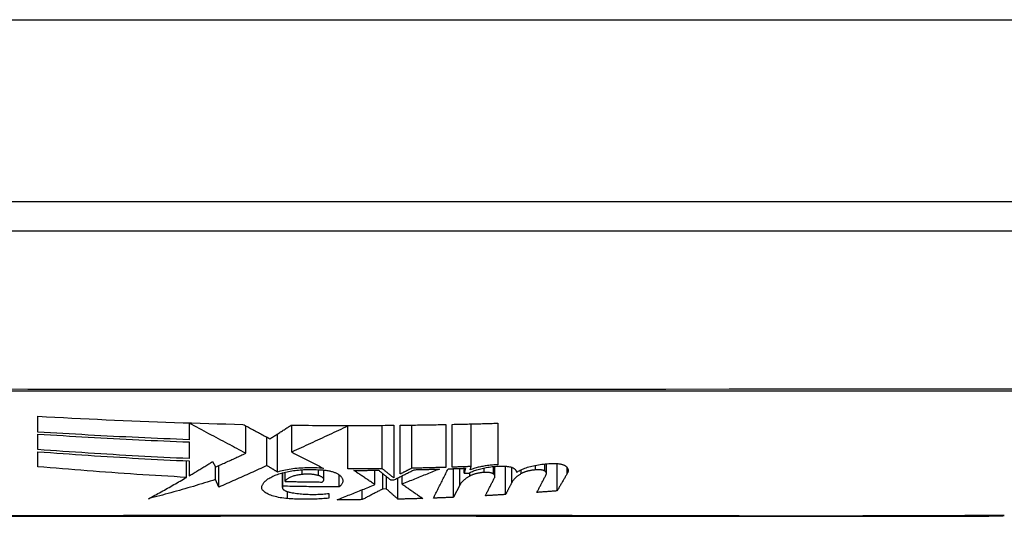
# Model space of a CAD drawing. Header units: inches. Extents: x 28 to 747, y 82 to 346.
# Tile 45 of 246: x 170.743 to 171.278, y 81.828 to 82.098. Entities that reach past the tile are written whole.
import ezdxf

# ---------------------------------------------------------------- set-up
doc = ezdxf.new("R2010")
doc.units = ezdxf.units.IN
doc.header["$MEASUREMENT"] = 0
doc.layers.add('Visible Edges(ANSI)', color=7, linetype='Continuous', lineweight=25)
doc.layers.add('Visible Tangent Edges(ANSI)', color=7, linetype='Continuous', lineweight=25)

msp = doc.modelspace()

# ---------------------------------------------------------------- linework, layer by layer
at = {"layer": 'Visible Edges(ANSI)'}
for p, q in [((172.24655, 81.99854), (100.64155, 81.99854)), ((170.49287, 81.98279), (171.35024, 81.98279)), ((170.75305, 81.87348), (170.75305, 81.88207)), ((170.8353, 81.87826), (170.8353, 81.87843)), ((170.8353, 81.87826), (170.8353, 81.8693)), ((170.86605, 81.86197), (170.86605, 81.87686)), ((170.89105, 81.86261), (170.89105, 81.87722)), ((170.92155, 81.87668), (170.92155, 81.87704)), ((170.92155, 81.85346), (170.92155, 81.87668)), ((170.9403, 81.85356), (170.9403, 81.87711)), ((170.94655, 81.87716), (170.94655, 81.84851)), ((170.95005, 81.85069), (170.95005, 81.8772)), ((170.95632, 81.85381), (170.95632, 81.87727)), ((170.9748, 81.87758), (170.9748, 81.85427)), ((170.9783, 81.85438), (170.9783, 81.87765)), ((170.98855, 81.85473), (170.98855, 81.87789)), ((171.00305, 81.87829), (171.00305, 81.8557)), ((170.75305, 81.86396), (170.75305, 81.87237)), ((170.87755, 81.85523), (170.87755, 81.87071)), ((170.88334, 81.85175), (170.88334, 81.87243)), ((170.8353, 81.86811), (170.8353, 81.85904)), ((170.75305, 81.8546), (170.75305, 81.86279)), ((170.83387, 81.84886), (170.83387, 81.85784)), ((170.8353, 81.85777), (170.8353, 81.8497)), ((170.84805, 81.85741), (170.84968, 81.85449)), ((170.84971, 81.84765), (170.84971, 81.8545)), ((170.85137, 81.84357), (170.85137, 81.85525)), ((170.90852, 81.84763), (170.90852, 81.85281)), ((170.9363, 81.84492), (170.9363, 81.8527)), ((170.97905, 81.83801), (170.97905, 81.85358)), ((170.98555, 81.85381), (170.98485, 81.85104)), ((170.98485, 81.85104), (170.98485, 81.85378)), ((170.9881, 81.85296), (170.98855, 81.85473)), ((171.00153, 81.8494), (171.00153, 81.85481)), ((171.0073, 81.83952), (171.0073, 81.85493)), ((171.01061, 81.84593), (171.01061, 81.8543)), ((171.0158, 81.85089), (171.0158, 81.85301)), ((171.02952, 81.85095), (171.02952, 81.85624)), ((171.0353, 81.84149), (171.0353, 81.85636)), ((170.85137, 81.84357), (170.84971, 81.84765)), ((170.88597, 81.84327), (170.88597, 81.85131)), ((170.8863, 81.84405), (170.8863, 81.8514)), ((170.88755, 81.84662), (170.88755, 81.85171)), ((170.9168, 81.84363), (170.9168, 81.85028)), ((170.94055, 81.84252), (170.94055, 81.85089)), ((170.94255, 81.84255), (170.94255, 81.84926)), ((170.9448, 81.84745), (170.94655, 81.84747)), ((170.9488, 81.837), (170.9488, 81.84859)), ((170.95105, 81.84519), (170.95105, 81.84971)), ((170.9293, 81.83673), (170.9293, 81.84209)), ((170.94255, 81.84255), (170.94055, 81.84252)), ((170.98236, 81.84454), (170.97905, 81.83801)), ((170.9113, 81.84016), (170.9113, 81.83754))]:
    msp.add_line(p, q, dxfattribs=at)
at = {"layer": 'Visible Edges(ANSI)', "flags": 128}
for points in [[(170.75305, 81.88207), (170.75769, 81.88182), (170.76233, 81.88157), (170.76696, 81.88132), (170.7716, 81.88108), (170.77624, 81.88085), (170.78088, 81.88062), (170.78552, 81.8804), (170.79016, 81.88019), (170.7948, 81.87998), (170.79944, 81.87978), (170.80409, 81.87958), (170.80873, 81.87939), (170.81338, 81.87921), (170.81803, 81.87903), (170.82268, 81.87886), (170.82733, 81.8787), (170.83199, 81.87854), (170.83664, 81.87839), (170.8413, 81.87825), (170.84595, 81.87812), (170.8506, 81.87799), (170.85525, 81.87787), (170.8599, 81.87776), (170.86455, 81.87766)], [(170.86605, 81.86197), (170.86486, 81.8626), (170.86366, 81.86324), (170.86245, 81.86387), (170.86124, 81.86452), (170.86002, 81.86516), (170.85879, 81.86581), (170.85756, 81.86647), (170.85632, 81.86713), (170.85507, 81.86779), (170.85381, 81.86846), (170.85254, 81.86913), (170.85127, 81.8698), (170.84999, 81.87048), (170.8487, 81.87117), (170.8474, 81.87185), (170.84609, 81.87255), (170.84477, 81.87324), (170.84345, 81.87395), (170.84211, 81.87465), (170.84077, 81.87536), (170.83942, 81.87608), (170.83806, 81.8768), (170.83668, 81.87753), (170.8353, 81.87826)], [(170.86455, 81.87766), (170.86513, 81.87735), (170.86572, 81.87704), (170.8663, 81.87672), (170.8669, 81.8764), (170.86749, 81.87609), (170.86809, 81.87576), (170.8687, 81.87544), (170.8693, 81.87512), (170.86991, 81.87479), (170.87053, 81.87446), (170.87114, 81.87414), (170.87176, 81.87381), (170.87238, 81.87347), (170.873, 81.87314), (170.87362, 81.87281), (170.87424, 81.87248), (170.87486, 81.87214), (170.87549, 81.87181), (170.87611, 81.87148), (170.87674, 81.87114), (170.87736, 81.87081), (170.87799, 81.87048), (170.87861, 81.87015), (170.87923, 81.86981)], [(170.87923, 81.86981), (170.87971, 81.87012), (170.8802, 81.87043), (170.88068, 81.87073), (170.88116, 81.87104), (170.88164, 81.87135), (170.88213, 81.87166), (170.88261, 81.87197), (170.88309, 81.87227), (170.88358, 81.87258), (170.88406, 81.87289), (170.88454, 81.8732), (170.88502, 81.87351), (170.88551, 81.87382), (170.88599, 81.87413), (170.88647, 81.87444), (170.88695, 81.87475), (170.88744, 81.87506), (170.88792, 81.87537), (170.8884, 81.87568), (170.88888, 81.87599), (170.88936, 81.8763), (170.88984, 81.8766), (170.89032, 81.87691), (170.8908, 81.87722)], [(170.8908, 81.87722), (170.89313, 81.8772), (170.89545, 81.87717), (170.89777, 81.87715), (170.9001, 81.87713), (170.90242, 81.87711), (170.90474, 81.8771), (170.90706, 81.87708), (170.90938, 81.87707), (170.91171, 81.87706), (170.91403, 81.87705), (170.91635, 81.87705), (170.91868, 81.87705), (170.921, 81.87704), (170.92332, 81.87704), (170.92565, 81.87705), (170.92797, 81.87705), (170.93029, 81.87706), (170.93262, 81.87707), (170.93494, 81.87708), (170.93726, 81.87709), (170.93959, 81.87711), (170.94191, 81.87712), (170.94423, 81.87714), (170.94655, 81.87716)], [(170.92155, 81.87668), (170.92031, 81.87609), (170.91905, 81.87551), (170.9178, 81.87492), (170.91654, 81.87433), (170.91528, 81.87375), (170.91401, 81.87316), (170.91275, 81.87257), (170.91148, 81.87198), (170.9102, 81.87139), (170.90893, 81.8708), (170.90765, 81.87021), (170.90638, 81.86962), (170.9051, 81.86903), (170.90382, 81.86844), (170.90254, 81.86785), (170.90126, 81.86726), (170.89998, 81.86668), (170.8987, 81.86609), (170.89743, 81.86551), (170.89615, 81.86493), (170.89487, 81.86435), (170.8936, 81.86377), (170.89232, 81.86319), (170.89105, 81.86261)], [(170.95005, 81.8772), (170.95109, 81.87721), (170.95212, 81.87722), (170.95315, 81.87723), (170.95418, 81.87725), (170.95521, 81.87726), (170.95624, 81.87727), (170.95728, 81.87729), (170.95831, 81.8773), (170.95934, 81.87732), (170.96037, 81.87733), (170.9614, 81.87735), (170.96243, 81.87736), (170.96347, 81.87738), (170.9645, 81.87739), (170.96553, 81.87741), (170.96656, 81.87743), (170.96759, 81.87745), (170.96862, 81.87746), (170.96965, 81.87748), (170.97068, 81.8775), (170.97171, 81.87752), (170.97274, 81.87754), (170.97377, 81.87756), (170.9748, 81.87758)], [(170.9783, 81.87765), (170.97933, 81.87767), (170.98037, 81.8777), (170.9814, 81.87772), (170.98243, 81.87774), (170.98346, 81.87777), (170.98449, 81.87779), (170.98552, 81.87782), (170.98656, 81.87784), (170.98759, 81.87787), (170.98862, 81.87789), (170.98965, 81.87792), (170.99068, 81.87794), (170.99171, 81.87797), (170.99274, 81.878), (170.99378, 81.87802), (170.99481, 81.87805), (170.99584, 81.87808), (170.99687, 81.87811), (170.9979, 81.87814), (170.99893, 81.87817), (170.99996, 81.8782), (171.00099, 81.87823), (171.00202, 81.87826), (171.00305, 81.87829)], [(170.8353, 81.8693), (170.83186, 81.86943), (170.82843, 81.86956), (170.82499, 81.8697), (170.82156, 81.86984), (170.81812, 81.86999), (170.81469, 81.87014), (170.81126, 81.87029), (170.80783, 81.87045), (170.8044, 81.87061), (170.80097, 81.87078), (170.79754, 81.87095), (170.79411, 81.87112), (170.79069, 81.8713), (170.78726, 81.87148), (170.78384, 81.87167), (170.78041, 81.87186), (170.77699, 81.87205), (170.77357, 81.87224), (170.77015, 81.87244), (170.76673, 81.87264), (170.76331, 81.87285), (170.75989, 81.87306), (170.75647, 81.87327), (170.75305, 81.87348)], [(170.75305, 81.87237), (170.75648, 81.87215), (170.75991, 81.87194), (170.76334, 81.87172), (170.76677, 81.87151), (170.7702, 81.87131), (170.77363, 81.8711), (170.77706, 81.8709), (170.78049, 81.87071), (170.78391, 81.87052), (170.78734, 81.87033), (170.79077, 81.87014), (170.79419, 81.86996), (170.79761, 81.86979), (170.80104, 81.86961), (170.80446, 81.86944), (170.80789, 81.86928), (170.81131, 81.86912), (170.81474, 81.86896), (170.81816, 81.86881), (170.82159, 81.86866), (170.82502, 81.86852), (170.82844, 81.86838), (170.83187, 81.86824), (170.8353, 81.86811)], [(170.8353, 81.85904), (170.83186, 81.85919), (170.82842, 81.85935), (170.82498, 81.85951), (170.82155, 81.85968), (170.81811, 81.85985), (170.81467, 81.86003), (170.81124, 81.86022), (170.8078, 81.8604), (170.80437, 81.8606), (170.80094, 81.86079), (170.79751, 81.86099), (170.79408, 81.8612), (170.79065, 81.86141), (170.78722, 81.86162), (170.7838, 81.86184), (170.78037, 81.86206), (170.77695, 81.86228), (170.77353, 81.86251), (170.77011, 81.86274), (170.7667, 81.86298), (170.76328, 81.86322), (170.75987, 81.86346), (170.75646, 81.86371), (170.75305, 81.86396)], [(170.75305, 81.86279), (170.75648, 81.86254), (170.75991, 81.86228), (170.76333, 81.86204), (170.76676, 81.86179), (170.77018, 81.86155), (170.77361, 81.86131), (170.77703, 81.86108), (170.78046, 81.86085), (170.78388, 81.86063), (170.78731, 81.8604), (170.79073, 81.86019), (170.79416, 81.85997), (170.79758, 81.85976), (170.80101, 81.85956), (170.80443, 81.85936), (170.80786, 81.85916), (170.81129, 81.85897), (170.81472, 81.85879), (170.81814, 81.8586), (170.82157, 81.85843), (170.825, 81.85826), (170.82844, 81.85809), (170.83187, 81.85793), (170.8353, 81.85777)], [(170.84968, 81.85449), (170.85037, 81.8548), (170.85105, 81.8551), (170.85173, 81.85541), (170.85241, 81.85572), (170.8531, 81.85602), (170.85378, 81.85633), (170.85446, 81.85664), (170.85515, 81.85695), (170.85583, 81.85726), (170.85651, 81.85757), (170.8572, 81.85788), (170.85788, 81.8582), (170.85856, 81.85851), (170.85925, 81.85882), (170.85993, 81.85913), (170.86061, 81.85945), (170.86129, 81.85976), (170.86197, 81.86008), (170.86265, 81.86039), (170.86333, 81.8607), (170.86401, 81.86102), (170.86469, 81.86134), (170.86537, 81.86165), (170.86605, 81.86197)], [(170.89105, 81.86261), (170.89176, 81.86225), (170.89247, 81.86188), (170.89318, 81.86151), (170.89389, 81.86115), (170.89461, 81.86078), (170.89532, 81.86041), (170.89604, 81.86004), (170.89676, 81.85967), (170.89747, 81.8593), (170.89819, 81.85893), (170.89891, 81.85855), (170.89964, 81.85818), (170.90036, 81.85781), (170.90108, 81.85744), (170.9018, 81.85707), (170.90253, 81.8567), (170.90325, 81.85632), (170.90397, 81.85595), (170.90469, 81.85558), (170.90542, 81.85521), (170.90614, 81.85484), (170.90686, 81.85447), (170.90758, 81.8541), (170.9083, 81.85373)], [(170.83387, 81.84886), (170.83049, 81.84904), (170.8271, 81.84923), (170.82372, 81.84942), (170.82034, 81.84962), (170.81696, 81.84983), (170.81357, 81.85004), (170.81019, 81.85026), (170.80681, 81.85048), (170.80343, 81.85071), (170.80005, 81.85094), (170.79668, 81.85117), (170.7933, 81.85141), (170.78993, 81.85166), (170.78656, 81.85191), (170.78319, 81.85216), (170.77983, 81.85242), (170.77647, 81.85268), (170.77311, 81.85294), (170.76976, 81.85321), (170.76641, 81.85348), (170.76306, 81.85376), (170.75972, 81.85403), (170.75638, 81.85431), (170.75305, 81.8546)], [(170.8353, 81.8497), (170.83584, 81.85002), (170.83637, 81.85033), (170.8369, 81.85065), (170.83743, 81.85097), (170.83796, 81.85128), (170.8385, 81.8516), (170.83903, 81.85192), (170.83956, 81.85224), (170.84009, 81.85256), (170.84062, 81.85288), (170.84116, 81.8532), (170.84169, 81.85352), (170.84222, 81.85384), (170.84275, 81.85417), (170.84328, 81.85449), (170.84381, 81.85481), (170.84434, 81.85514), (170.84488, 81.85546), (170.84541, 81.85578), (170.84594, 81.85611), (170.84647, 81.85643), (170.847, 81.85676), (170.84752, 81.85708), (170.84805, 81.85741)], [(170.87755, 81.85523), (170.87648, 81.85473), (170.8754, 81.85424), (170.87431, 81.85374), (170.87323, 81.85324), (170.87214, 81.85275), (170.87106, 81.85225), (170.86997, 81.85176), (170.86888, 81.85127), (170.86779, 81.85078), (170.8667, 81.85028), (170.8656, 81.8498), (170.86451, 81.84931), (170.86342, 81.84882), (170.86232, 81.84833), (170.86123, 81.84785), (170.86013, 81.84737), (170.85904, 81.84688), (170.85794, 81.84641), (170.85685, 81.84593), (170.85575, 81.84545), (170.85465, 81.84498), (170.85356, 81.84451), (170.85247, 81.84404), (170.85137, 81.84357)], [(170.88334, 81.85175), (170.88309, 81.8519), (170.88285, 81.85205), (170.88261, 81.85219), (170.88236, 81.85234), (170.88212, 81.85248), (170.88188, 81.85263), (170.88163, 81.85278), (170.88139, 81.85292), (170.88115, 81.85307), (170.88091, 81.85321), (170.88067, 81.85336), (170.88042, 81.8535), (170.88018, 81.85365), (170.87994, 81.85379), (170.8797, 81.85394), (170.87946, 81.85408), (170.87922, 81.85423), (170.87898, 81.85437), (170.87874, 81.85451), (170.8785, 81.85466), (170.87826, 81.8548), (170.87803, 81.85494), (170.87779, 81.85509), (170.87755, 81.85523)], [(170.9083, 81.85373), (170.9072, 81.85382), (170.90609, 81.85389), (170.90497, 81.85395), (170.90384, 81.854), (170.90272, 81.85402), (170.90158, 81.85404), (170.90045, 81.85403), (170.89933, 81.85402), (170.89821, 81.85398), (170.89709, 81.85393), (170.89599, 81.85387), (170.89489, 81.85379), (170.89381, 81.85369), (170.89275, 81.85358), (170.8917, 81.85346), (170.89067, 81.85332), (170.88967, 81.85317), (170.88868, 81.85301), (170.88773, 81.85283), (170.88679, 81.85264), (170.88589, 81.85243), (170.88501, 81.85222), (170.88416, 81.85199), (170.88334, 81.85175)], [(170.8848, 81.85096), (170.8855, 81.85117), (170.88623, 81.85138), (170.88698, 81.85157), (170.88775, 81.85175), (170.88855, 81.85192), (170.88937, 81.85209), (170.89021, 81.85224), (170.89107, 81.85238), (170.89195, 81.85251), (170.89285, 81.85263), (170.89376, 81.85273), (170.89468, 81.85282), (170.89561, 81.85291), (170.89656, 81.85297), (170.89752, 81.85303), (170.89849, 81.85308), (170.89946, 81.85311), (170.90044, 81.85312), (170.90142, 81.85313), (170.9024, 81.85312), (170.90338, 81.8531), (170.90436, 81.85307), (170.90533, 81.85302), (170.9063, 81.85296)], [(170.9063, 81.85296), (170.90688, 81.85293), (170.90745, 81.8529), (170.90801, 81.85285), (170.90857, 81.8528), (170.90912, 81.85274), (170.90966, 81.85267), (170.91019, 81.85259), (170.91071, 81.85251), (170.91121, 81.85241), (170.91171, 81.85231), (170.91219, 81.8522), (170.91265, 81.85209), (170.9131, 81.85197), (170.91353, 81.85184), (170.91395, 81.85171), (170.91434, 81.85157), (170.91472, 81.85142), (170.91508, 81.85127), (170.91542, 81.85112), (170.91574, 81.85096), (170.91604, 81.85079), (170.91631, 81.85062), (170.91657, 81.85045), (170.9168, 81.85028)], [(170.9403, 81.85356), (170.93952, 81.85356), (170.93874, 81.85355), (170.93796, 81.85354), (170.93718, 81.85353), (170.9364, 81.85353), (170.93561, 81.85352), (170.93483, 81.85351), (170.93405, 81.85351), (170.93327, 81.8535), (170.93249, 81.8535), (170.93171, 81.85349), (170.93093, 81.85349), (170.93015, 81.85348), (170.92937, 81.85348), (170.92858, 81.85348), (170.9278, 81.85347), (170.92702, 81.85347), (170.92624, 81.85347), (170.92546, 81.85347), (170.92468, 81.85347), (170.9239, 81.85346), (170.92312, 81.85346), (170.92233, 81.85346), (170.92155, 81.85346)], [(170.9248, 81.85263), (170.92537, 81.85264), (170.92593, 81.85264), (170.92649, 81.85264), (170.92705, 81.85264), (170.92762, 81.85264), (170.92818, 81.85264), (170.92874, 81.85265), (170.9293, 81.85265), (170.92987, 81.85265), (170.93043, 81.85265), (170.93099, 81.85266), (170.93155, 81.85266), (170.93212, 81.85266), (170.93268, 81.85267), (170.93324, 81.85267), (170.9338, 81.85268), (170.93437, 81.85268), (170.93493, 81.85268), (170.93549, 81.85269), (170.93605, 81.85269), (170.93662, 81.8527), (170.93718, 81.8527), (170.93774, 81.85271), (170.9383, 81.85271)], [(170.9383, 81.85271), (170.93857, 81.85249), (170.93884, 81.85227), (170.93911, 81.85205), (170.93938, 81.85183), (170.93965, 81.85162), (170.93992, 81.8514), (170.9402, 81.85118), (170.94047, 81.85096), (170.94074, 81.85074), (170.94101, 81.85052), (170.94128, 81.8503), (170.94155, 81.85008), (170.94182, 81.84986), (170.94209, 81.84964), (170.94236, 81.84942), (170.94263, 81.8492), (170.94291, 81.84898), (170.94318, 81.84876), (170.94345, 81.84854), (170.94372, 81.84832), (170.94399, 81.8481), (170.94426, 81.84788), (170.94453, 81.84767), (170.9448, 81.84745)], [(170.94655, 81.84851), (170.94629, 81.84872), (170.94603, 81.84893), (170.94577, 81.84914), (170.94551, 81.84935), (170.94525, 81.84956), (170.94499, 81.84977), (170.94473, 81.84998), (170.94447, 81.85019), (170.94421, 81.8504), (170.94395, 81.85061), (170.94369, 81.85082), (170.94343, 81.85103), (170.94316, 81.85124), (170.9429, 81.85145), (170.94264, 81.85167), (170.94238, 81.85188), (170.94212, 81.85209), (170.94186, 81.8523), (170.9416, 81.85251), (170.94134, 81.85272), (170.94108, 81.85293), (170.94082, 81.85314), (170.94056, 81.85335), (170.9403, 81.85356)], [(170.94655, 81.84747), (170.94702, 81.8477), (170.94748, 81.84794), (170.94795, 81.84817), (170.94841, 81.8484), (170.94888, 81.84863), (170.94934, 81.84886), (170.94981, 81.84909), (170.95028, 81.84932), (170.95074, 81.84955), (170.95121, 81.84979), (170.95167, 81.85002), (170.95214, 81.85025), (170.9526, 81.85048), (170.95306, 81.85071), (170.95353, 81.85094), (170.95399, 81.85117), (170.95445, 81.8514), (170.95492, 81.85163), (170.95538, 81.85186), (170.95584, 81.85209), (170.9563, 81.85232), (170.95676, 81.85255), (170.95722, 81.85278), (170.95768, 81.85301)], [(170.95632, 81.85381), (170.95606, 81.85368), (170.9558, 81.85355), (170.95554, 81.85342), (170.95528, 81.85329), (170.95502, 81.85316), (170.95476, 81.85303), (170.9545, 81.8529), (170.95424, 81.85277), (170.95397, 81.85264), (170.95371, 81.85251), (170.95345, 81.85238), (170.95319, 81.85225), (170.95293, 81.85212), (170.95267, 81.85199), (170.95241, 81.85186), (170.95215, 81.85173), (170.95188, 81.8516), (170.95162, 81.85147), (170.95136, 81.85134), (170.9511, 81.85121), (170.95084, 81.85108), (170.95058, 81.85095), (170.95031, 81.85082), (170.95005, 81.85069)], [(170.9713, 81.85335), (170.97048, 81.85301), (170.96965, 81.85268), (170.96882, 81.85234), (170.96799, 81.85201), (170.96715, 81.85167), (170.96632, 81.85133), (170.96548, 81.85099), (170.96464, 81.85065), (170.96379, 81.85031), (170.96295, 81.84997), (170.9621, 81.84963), (170.96125, 81.84929), (170.9604, 81.84894), (170.95956, 81.8486), (170.9587, 81.84826), (170.95785, 81.84792), (170.957, 81.84758), (170.95615, 81.84723), (170.9553, 81.84689), (170.95445, 81.84655), (170.9536, 81.84621), (170.95275, 81.84587), (170.9519, 81.84553), (170.95105, 81.84519)], [(170.9748, 81.85427), (170.97403, 81.85425), (170.97326, 81.85422), (170.97249, 81.8542), (170.97173, 81.85418), (170.97096, 81.85416), (170.97019, 81.85414), (170.96942, 81.85412), (170.96865, 81.8541), (170.96788, 81.85408), (170.96711, 81.85406), (170.96634, 81.85404), (170.96557, 81.85402), (170.9648, 81.854), (170.96403, 81.85398), (170.96326, 81.85396), (170.96248, 81.85394), (170.96171, 81.85392), (170.96094, 81.85391), (170.96017, 81.85389), (170.9594, 81.85387), (170.95863, 81.85386), (170.95786, 81.85384), (170.95709, 81.85382), (170.95632, 81.85381)], [(170.95768, 81.85301), (170.95825, 81.85302), (170.95881, 81.85304), (170.95938, 81.85305), (170.95995, 81.85306), (170.96052, 81.85307), (170.96109, 81.85309), (170.96166, 81.8531), (170.96222, 81.85311), (170.96279, 81.85313), (170.96336, 81.85314), (170.96393, 81.85315), (170.96449, 81.85317), (170.96506, 81.85318), (170.96563, 81.8532), (170.9662, 81.85321), (170.96676, 81.85322), (170.96733, 81.85324), (170.9679, 81.85325), (170.96847, 81.85327), (170.96903, 81.85328), (170.9696, 81.8533), (170.97017, 81.85332), (170.97074, 81.85333), (170.9713, 81.85335)], [(170.96805, 81.83756), (170.96839, 81.83823), (170.96872, 81.83889), (170.96905, 81.83955), (170.96939, 81.84021), (170.96972, 81.84088), (170.97006, 81.84154), (170.97039, 81.84221), (170.97073, 81.84287), (170.97106, 81.84354), (170.9714, 81.8442), (170.97173, 81.84487), (170.97207, 81.84553), (170.9724, 81.8462), (170.97274, 81.84686), (170.97307, 81.84753), (170.97341, 81.84819), (170.97374, 81.84885), (170.97407, 81.84952), (170.97441, 81.85018), (170.97474, 81.85084), (170.97508, 81.85151), (170.97541, 81.85217), (170.97574, 81.85283), (170.97608, 81.85349)], [(170.97608, 81.85349), (170.97647, 81.8535), (170.97687, 81.85351), (170.97726, 81.85353), (170.97766, 81.85354), (170.97805, 81.85355), (170.97845, 81.85357), (170.97884, 81.85358), (170.97924, 81.85359), (170.97963, 81.8536), (170.98003, 81.85362), (170.98042, 81.85363), (170.98082, 81.85364), (170.98121, 81.85366), (170.98161, 81.85367), (170.982, 81.85368), (170.9824, 81.8537), (170.98279, 81.85371), (170.98318, 81.85372), (170.98358, 81.85374), (170.98397, 81.85375), (170.98437, 81.85377), (170.98476, 81.85378), (170.98516, 81.85379), (170.98555, 81.85381)], [(170.98855, 81.85473), (170.98813, 81.85472), (170.9877, 81.8547), (170.98727, 81.85468), (170.98685, 81.85467), (170.98642, 81.85465), (170.98599, 81.85464), (170.98556, 81.85462), (170.98514, 81.85461), (170.98471, 81.85459), (170.98428, 81.85458), (170.98386, 81.85456), (170.98343, 81.85455), (170.983, 81.85453), (170.98257, 81.85452), (170.98215, 81.8545), (170.98172, 81.85449), (170.98129, 81.85448), (170.98087, 81.85446), (170.98044, 81.85445), (170.98001, 81.85443), (170.97958, 81.85442), (170.97916, 81.85441), (170.97873, 81.85439), (170.9783, 81.85438)], [(170.98727, 81.85114), (170.98773, 81.85139), (170.98822, 81.85164), (170.98873, 81.85188), (170.98927, 81.85211), (170.98984, 81.85234), (170.99043, 81.85256), (170.99105, 81.85278), (170.99169, 81.85298), (170.99236, 81.85318), (170.99305, 81.85337), (170.99376, 81.85356), (170.99449, 81.85373), (170.99524, 81.85389), (170.99601, 81.85405), (170.99679, 81.85419), (170.99759, 81.85432), (170.9984, 81.85445), (170.99922, 81.85456), (171.00005, 81.85466), (171.00089, 81.85475), (171.00174, 81.85483), (171.00259, 81.85489), (171.00344, 81.85495), (171.0043, 81.85499)], [(171.00305, 81.8557), (171.00235, 81.85567), (171.00164, 81.85563), (171.00094, 81.85559), (171.00024, 81.85553), (170.99954, 81.85547), (170.99885, 81.8554), (170.99816, 81.85532), (170.99748, 81.85524), (170.99681, 81.85514), (170.99615, 81.85504), (170.9955, 81.85494), (170.99485, 81.85482), (170.99421, 81.8547), (170.99359, 81.85457), (170.99298, 81.85444), (170.99237, 81.8543), (170.99179, 81.85415), (170.99122, 81.854), (170.99066, 81.85384), (170.99012, 81.85367), (170.98959, 81.8535), (170.98908, 81.85333), (170.98858, 81.85315), (170.9881, 81.85296)], [(171.0043, 81.85499), (171.00476, 81.855), (171.00521, 81.85501), (171.00566, 81.85501), (171.0061, 81.855), (171.00654, 81.85498), (171.00697, 81.85496), (171.00739, 81.85492), (171.00781, 81.85488), (171.00821, 81.85483), (171.0086, 81.85478), (171.00897, 81.85471), (171.00934, 81.85464), (171.00968, 81.85457), (171.01002, 81.85448), (171.01033, 81.85439), (171.01063, 81.8543), (171.01091, 81.8542), (171.01117, 81.85409), (171.01141, 81.85398), (171.01163, 81.85386), (171.01183, 81.85374), (171.01201, 81.85362), (171.01217, 81.85349), (171.0123, 81.85336)], [(171.0123, 81.85336), (171.01237, 81.85329), (171.01244, 81.85322), (171.0125, 81.85315), (171.01256, 81.85307), (171.01262, 81.853), (171.01267, 81.85293), (171.01273, 81.85285), (171.01278, 81.85278), (171.01283, 81.85271), (171.01288, 81.85263), (171.01292, 81.85256), (171.01296, 81.85248), (171.01301, 81.85241), (171.01304, 81.85234), (171.01308, 81.85226), (171.01311, 81.85218), (171.01315, 81.85211), (171.01317, 81.85203), (171.0132, 81.85196), (171.01323, 81.85188), (171.01325, 81.85181), (171.01327, 81.85173), (171.01329, 81.85165), (171.0133, 81.85158)], [(171.0133, 81.85158), (171.01373, 81.85188), (171.0142, 81.85217), (171.01471, 81.85246), (171.01525, 81.85275), (171.01583, 81.85302), (171.01644, 81.8533), (171.01708, 81.85356), (171.01776, 81.85382), (171.01847, 81.85406), (171.01921, 81.8543), (171.01998, 81.85453), (171.02078, 81.85475), (171.0216, 81.85496), (171.02245, 81.85515), (171.02332, 81.85534), (171.0242, 81.85551), (171.02511, 81.85567), (171.02604, 81.85582), (171.02698, 81.85595), (171.02793, 81.85607), (171.02889, 81.85618), (171.02985, 81.85627), (171.03083, 81.85634), (171.0318, 81.85641)], [(171.02355, 81.85292), (171.02316, 81.85288), (171.02276, 81.85284), (171.02237, 81.85279), (171.02198, 81.85274), (171.0216, 81.85268), (171.02122, 81.85262), (171.02085, 81.85255), (171.02048, 81.85248), (171.02012, 81.8524), (171.01977, 81.85233), (171.01942, 81.85224), (171.01909, 81.85216), (171.01876, 81.85207), (171.01844, 81.85197), (171.01812, 81.85188), (171.01782, 81.85178), (171.01753, 81.85168), (171.01725, 81.85157), (171.01698, 81.85146), (171.01672, 81.85135), (171.01648, 81.85124), (171.01624, 81.85113), (171.01602, 81.85101), (171.0158, 81.85089)], [(171.02867, 81.85224), (171.02856, 81.85231), (171.02844, 81.85238), (171.0283, 81.85244), (171.02816, 81.85251), (171.028, 81.85256), (171.02784, 81.85262), (171.02766, 81.85267), (171.02747, 81.85272), (171.02727, 81.85277), (171.02706, 81.85281), (171.02685, 81.85285), (171.02662, 81.85288), (171.02639, 81.85291), (171.02615, 81.85293), (171.02591, 81.85295), (171.02566, 81.85297), (171.0254, 81.85298), (171.02514, 81.85298), (171.02488, 81.85299), (171.02462, 81.85298), (171.02435, 81.85297), (171.02408, 81.85296), (171.02382, 81.85294), (171.02355, 81.85292)], [(171.0318, 81.85641), (171.03226, 81.85643), (171.03272, 81.85644), (171.03318, 81.85645), (171.03363, 81.85644), (171.03407, 81.85643), (171.03451, 81.85642), (171.03495, 81.85639), (171.03537, 81.85636), (171.03578, 81.85632), (171.03618, 81.85627), (171.03657, 81.85621), (171.03694, 81.85615), (171.0373, 81.85608), (171.03764, 81.856), (171.03797, 81.85592), (171.03827, 81.85583), (171.03857, 81.85574), (171.03884, 81.85564), (171.03909, 81.85554), (171.03933, 81.85543), (171.03954, 81.85531), (171.03973, 81.85519), (171.0399, 81.85507), (171.04005, 81.85495)], [(171.04005, 81.85495), (171.04021, 81.8548), (171.04036, 81.85464), (171.0405, 81.85449), (171.04062, 81.85434), (171.04074, 81.85418), (171.04084, 81.85402), (171.04094, 81.85386), (171.04102, 81.8537), (171.04109, 81.85354), (171.04115, 81.85338), (171.0412, 81.85322), (171.04124, 81.85306), (171.04127, 81.85289), (171.04128, 81.85273), (171.04129, 81.85256), (171.04128, 81.85239), (171.04127, 81.85223), (171.04124, 81.85206), (171.0412, 81.85189), (171.04115, 81.85172), (171.04109, 81.85155), (171.04102, 81.85139), (171.04094, 81.85122), (171.04085, 81.85105)], [(170.81318, 81.83725), (170.81404, 81.83771), (170.81491, 81.83817), (170.81577, 81.83864), (170.81664, 81.8391), (170.8175, 81.83957), (170.81837, 81.84004), (170.81923, 81.84052), (170.8201, 81.84099), (170.82096, 81.84147), (170.82183, 81.84195), (170.82269, 81.84244), (170.82356, 81.84292), (170.82442, 81.84341), (170.82528, 81.84389), (170.82615, 81.84438), (170.82701, 81.84488), (170.82787, 81.84537), (170.82873, 81.84586), (170.82959, 81.84636), (170.83045, 81.84686), (170.8313, 81.84735), (170.83216, 81.84785), (170.83301, 81.84835), (170.83387, 81.84886)], [(170.84971, 81.84765), (170.8482, 81.84718), (170.84669, 81.84672), (170.84518, 81.84625), (170.84366, 81.84579), (170.84215, 81.84533), (170.84063, 81.84488), (170.83911, 81.84442), (170.83759, 81.84397), (170.83607, 81.84353), (170.83455, 81.84308), (170.83303, 81.84264), (170.83151, 81.84221), (170.82999, 81.84177), (170.82846, 81.84134), (170.82694, 81.84092), (170.82541, 81.84049), (170.82388, 81.84007), (170.82236, 81.83966), (170.82083, 81.83925), (170.8193, 81.83884), (170.81777, 81.83844), (170.81624, 81.83804), (170.81471, 81.83764), (170.81318, 81.83725)], [(170.8748, 81.84368), (170.87488, 81.84403), (170.87499, 81.84437), (170.87512, 81.84471), (170.87529, 81.84505), (170.87549, 81.84539), (170.87572, 81.84572), (170.87598, 81.84605), (170.87627, 81.84638), (170.87659, 81.8467), (170.87693, 81.84702), (170.87731, 81.84734), (170.87772, 81.84765), (170.87816, 81.84796), (170.87863, 81.84826), (170.87912, 81.84856), (170.87965, 81.84885), (170.8802, 81.84914), (170.88078, 81.84942), (170.88138, 81.84969), (170.88201, 81.84996), (170.88267, 81.85022), (170.88336, 81.85047), (170.88407, 81.85072), (170.8848, 81.85096)], [(170.8968, 81.85046), (170.89618, 81.85038), (170.89557, 81.8503), (170.89498, 81.85021), (170.8944, 81.85011), (170.89384, 81.85), (170.8933, 81.84988), (170.89277, 81.84975), (170.89227, 81.84961), (170.89178, 81.84947), (170.89132, 81.84932), (170.89089, 81.84916), (170.89047, 81.84899), (170.89008, 81.84882), (170.88972, 81.84864), (170.88938, 81.84846), (170.88907, 81.84827), (170.88878, 81.84808), (170.88852, 81.84788), (170.88829, 81.84768), (170.88809, 81.84747), (170.88791, 81.84726), (170.88776, 81.84705), (170.88764, 81.84684), (170.88755, 81.84662)], [(170.90555, 81.84982), (170.90525, 81.84991), (170.90494, 81.84999), (170.90462, 81.85006), (170.90429, 81.85013), (170.90395, 81.8502), (170.90361, 81.85026), (170.90325, 81.85032), (170.90289, 81.85037), (170.90253, 81.85042), (170.90216, 81.85046), (170.90178, 81.8505), (170.9014, 81.85053), (170.90101, 81.85055), (170.90063, 81.85057), (170.90024, 81.85059), (170.89985, 81.85059), (170.89946, 81.8506), (170.89907, 81.85059), (170.89869, 81.85058), (170.8983, 81.85057), (170.89792, 81.85055), (170.89754, 81.85052), (170.89717, 81.85049), (170.8968, 81.85046)], [(170.90755, 81.84631), (170.90776, 81.84645), (170.90795, 81.8466), (170.90811, 81.84675), (170.90824, 81.8469), (170.90835, 81.84706), (170.90843, 81.84721), (170.90849, 81.84737), (170.90852, 81.84753), (170.90852, 81.84769), (170.9085, 81.84785), (170.90845, 81.84801), (170.90837, 81.84817), (170.90827, 81.84832), (170.90814, 81.84848), (170.90799, 81.84863), (170.90781, 81.84878), (170.90761, 81.84893), (170.90739, 81.84907), (170.90713, 81.84921), (170.90686, 81.84934), (170.90657, 81.84947), (170.90625, 81.8496), (170.90591, 81.84971), (170.90555, 81.84982)], [(170.9168, 81.85028), (170.91712, 81.85001), (170.91741, 81.84974), (170.91768, 81.84947), (170.91791, 81.8492), (170.91812, 81.84892), (170.9183, 81.84864), (170.91846, 81.84836), (170.91858, 81.84808), (170.91868, 81.8478), (170.91875, 81.84751), (170.9188, 81.84723), (170.91881, 81.84694), (170.91879, 81.84666), (170.91875, 81.84638), (170.91868, 81.84609), (170.91858, 81.84581), (170.91846, 81.84553), (170.9183, 81.84525), (170.91812, 81.84497), (170.91791, 81.8447), (170.91768, 81.84443), (170.91741, 81.84416), (170.91712, 81.84389), (170.9168, 81.84363)], [(170.9363, 81.84492), (170.93582, 81.84524), (170.93534, 81.84556), (170.93486, 81.84588), (170.93438, 81.8462), (170.9339, 81.84652), (170.93342, 81.84684), (170.93294, 81.84716), (170.93246, 81.84748), (170.93198, 81.84781), (170.9315, 81.84813), (170.93102, 81.84845), (170.93054, 81.84877), (170.93006, 81.84909), (170.92958, 81.84942), (170.9291, 81.84974), (170.92862, 81.85006), (170.92814, 81.85038), (170.92766, 81.85071), (170.92719, 81.85103), (170.92671, 81.85135), (170.92623, 81.85167), (170.92575, 81.85199), (170.92528, 81.85231), (170.9248, 81.85263)], [(170.9878, 81.84955), (170.98747, 81.84935), (170.98714, 81.84915), (170.98682, 81.84895), (170.98651, 81.84875), (170.98621, 81.84855), (170.98592, 81.84835), (170.98564, 81.84814), (170.98537, 81.84793), (170.98511, 81.84773), (170.98486, 81.84752), (170.98462, 81.84731), (170.98439, 81.8471), (170.98416, 81.84689), (170.98395, 81.84668), (170.98375, 81.84647), (170.98355, 81.84626), (170.98337, 81.84604), (170.9832, 81.84583), (170.98303, 81.84562), (170.98288, 81.8454), (170.98273, 81.84519), (170.9826, 81.84497), (170.98247, 81.84476), (170.98236, 81.84454)], [(170.98485, 81.85104), (170.98495, 81.85105), (170.98505, 81.85105), (170.98516, 81.85106), (170.98526, 81.85106), (170.98536, 81.85106), (170.98546, 81.85107), (170.98556, 81.85107), (170.98566, 81.85108), (170.98576, 81.85108), (170.98586, 81.85108), (170.98596, 81.85109), (170.98606, 81.85109), (170.98616, 81.85109), (170.98626, 81.8511), (170.98636, 81.8511), (170.98646, 81.85111), (170.98656, 81.85111), (170.98667, 81.85111), (170.98677, 81.85112), (170.98687, 81.85112), (170.98697, 81.85113), (170.98707, 81.85113), (170.98717, 81.85113), (170.98727, 81.85114)], [(170.99557, 81.85151), (170.99517, 81.85148), (170.99477, 81.85144), (170.99438, 81.8514), (170.99399, 81.85135), (170.99361, 81.85129), (170.99323, 81.85124), (170.99286, 81.85117), (170.99249, 81.85111), (170.99213, 81.85104), (170.99178, 81.85096), (170.99143, 81.85088), (170.99109, 81.8508), (170.99076, 81.85071), (170.99044, 81.85062), (170.99013, 81.85053), (170.98983, 81.85043), (170.98953, 81.85033), (170.98925, 81.85022), (170.98898, 81.85012), (170.98873, 81.85001), (170.98848, 81.8499), (170.98824, 81.84978), (170.98802, 81.84967), (170.9878, 81.84955)], [(171.00067, 81.85074), (171.00057, 81.85081), (171.00044, 81.85088), (171.00031, 81.85095), (171.00017, 81.85102), (171.00001, 81.85108), (170.99984, 81.85114), (170.99967, 81.85119), (170.99948, 81.85125), (170.99928, 81.8513), (170.99908, 81.85134), (170.99886, 81.85138), (170.99864, 81.85142), (170.99841, 81.85145), (170.99817, 81.85148), (170.99792, 81.85151), (170.99767, 81.85153), (170.99742, 81.85154), (170.99716, 81.85155), (170.9969, 81.85156), (170.99663, 81.85156), (170.99636, 81.85155), (170.9961, 81.85154), (170.99583, 81.85153), (170.99557, 81.85151)], [(170.9963, 81.83887), (170.99651, 81.83928), (170.99673, 81.83969), (170.99694, 81.84011), (170.99715, 81.84052), (170.99736, 81.84093), (170.99757, 81.84135), (170.99778, 81.84176), (170.99799, 81.84217), (170.9982, 81.84259), (170.99842, 81.843), (170.99863, 81.84341), (170.99884, 81.84383), (170.99905, 81.84424), (170.99926, 81.84466), (170.99947, 81.84507), (170.99968, 81.84548), (170.9999, 81.8459), (171.00011, 81.84631), (171.00032, 81.84672), (171.00053, 81.84714), (171.00074, 81.84755), (171.00095, 81.84796), (171.00116, 81.84838), (171.00137, 81.84879)], [(171.00137, 81.84879), (171.00141, 81.84887), (171.00145, 81.84896), (171.00148, 81.84904), (171.0015, 81.84913), (171.00151, 81.84921), (171.00152, 81.8493), (171.00153, 81.84938), (171.00153, 81.84946), (171.00152, 81.84955), (171.0015, 81.84963), (171.00148, 81.84971), (171.00146, 81.8498), (171.00143, 81.84988), (171.00139, 81.84996), (171.00134, 81.85004), (171.00129, 81.85012), (171.00124, 81.8502), (171.00117, 81.85028), (171.00111, 81.85036), (171.00103, 81.85043), (171.00095, 81.85051), (171.00086, 81.85059), (171.00077, 81.85066), (171.00067, 81.85074)], [(171.0158, 81.85089), (171.01548, 81.85069), (171.01516, 81.85049), (171.01486, 81.85029), (171.01456, 81.85009), (171.01427, 81.84989), (171.01399, 81.84969), (171.01372, 81.84948), (171.01346, 81.84928), (171.01321, 81.84907), (171.01297, 81.84887), (171.01274, 81.84866), (171.01252, 81.84845), (171.01231, 81.84825), (171.0121, 81.84804), (171.01191, 81.84783), (171.01173, 81.84762), (171.01155, 81.84741), (171.01139, 81.8472), (171.01123, 81.84699), (171.01109, 81.84678), (171.01095, 81.84657), (171.01083, 81.84635), (171.01071, 81.84614), (171.01061, 81.84593)], [(171.0243, 81.84067), (171.02451, 81.84107), (171.02472, 81.84147), (171.02493, 81.84187), (171.02514, 81.84228), (171.02535, 81.84268), (171.02556, 81.84308), (171.02578, 81.84349), (171.02599, 81.84389), (171.0262, 81.84429), (171.02641, 81.8447), (171.02662, 81.8451), (171.02683, 81.84551), (171.02704, 81.84591), (171.02726, 81.84631), (171.02747, 81.84672), (171.02768, 81.84712), (171.02789, 81.84753), (171.0281, 81.84793), (171.02831, 81.84834), (171.02852, 81.84874), (171.02873, 81.84915), (171.02894, 81.84955), (171.02916, 81.84995), (171.02937, 81.85036)], [(171.02937, 81.85036), (171.02941, 81.85044), (171.02944, 81.85052), (171.02947, 81.85061), (171.02949, 81.85069), (171.02951, 81.85077), (171.02952, 81.85085), (171.02952, 81.85093), (171.02952, 81.85102), (171.02951, 81.8511), (171.0295, 81.85118), (171.02948, 81.85126), (171.02945, 81.85134), (171.02942, 81.85142), (171.02938, 81.8515), (171.02934, 81.85157), (171.02929, 81.85165), (171.02923, 81.85173), (171.02917, 81.8518), (171.0291, 81.85188), (171.02903, 81.85195), (171.02894, 81.85203), (171.02886, 81.8521), (171.02877, 81.85217), (171.02867, 81.85224)], [(171.04085, 81.85105), (171.04062, 81.85065), (171.04039, 81.85025), (171.04016, 81.84985), (171.03993, 81.84945), (171.03969, 81.84905), (171.03946, 81.84866), (171.03923, 81.84826), (171.039, 81.84786), (171.03877, 81.84746), (171.03854, 81.84706), (171.03831, 81.84666), (171.03807, 81.84626), (171.03784, 81.84586), (171.03761, 81.84546), (171.03738, 81.84507), (171.03715, 81.84467), (171.03692, 81.84427), (171.03668, 81.84387), (171.03645, 81.84347), (171.03622, 81.84308), (171.03599, 81.84268), (171.03576, 81.84228), (171.03553, 81.84189), (171.0353, 81.84149)], [(170.8888, 81.83731), (170.88777, 81.8374), (170.88676, 81.83751), (170.88576, 81.83765), (170.88479, 81.83781), (170.88385, 81.83799), (170.88294, 81.83818), (170.88206, 81.8384), (170.88123, 81.83863), (170.88043, 81.83888), (170.87968, 81.83914), (170.87898, 81.83942), (170.87833, 81.83971), (170.87773, 81.84001), (170.87718, 81.84031), (170.87668, 81.84063), (170.87624, 81.84096), (170.87585, 81.84129), (170.87553, 81.84162), (170.87526, 81.84196), (170.87505, 81.84231), (170.8749, 81.84265), (170.8748, 81.84299), (170.87477, 81.84334), (170.8748, 81.84368)], [(170.8863, 81.84405), (170.88618, 81.84389), (170.88609, 81.84374), (170.88602, 81.84358), (170.88599, 81.84342), (170.88597, 81.84326), (170.88599, 81.84309), (170.88603, 81.84293), (170.8861, 81.84277), (170.8862, 81.84261), (170.88632, 81.84245), (170.88647, 81.84229), (170.88665, 81.84214), (170.88685, 81.84199), (170.88708, 81.84184), (170.88733, 81.84169), (170.8876, 81.84155), (170.8879, 81.84142), (170.88822, 81.84129), (170.88856, 81.84116), (170.88892, 81.84105), (170.88931, 81.84093), (170.8897, 81.84083), (170.89012, 81.84074), (170.89055, 81.84065)], [(170.9168, 81.84363), (170.91553, 81.84363), (170.91426, 81.84364), (170.91299, 81.84364), (170.91172, 81.84365), (170.91045, 81.84366), (170.90917, 81.84367), (170.9079, 81.84368), (170.90663, 81.8437), (170.90536, 81.84371), (170.90409, 81.84373), (170.90282, 81.84374), (170.90155, 81.84376), (170.90028, 81.84378), (170.89901, 81.8438), (170.89774, 81.84382), (170.89646, 81.84384), (170.89519, 81.84386), (170.89392, 81.84388), (170.89265, 81.84391), (170.89138, 81.84393), (170.89011, 81.84396), (170.88884, 81.84399), (170.88757, 81.84402), (170.8863, 81.84405)], [(170.88755, 81.84662), (170.88839, 81.84661), (170.88922, 81.84659), (170.89005, 81.84657), (170.89089, 81.84655), (170.89172, 81.84654), (170.89255, 81.84652), (170.89339, 81.84651), (170.89422, 81.84649), (170.89505, 81.84648), (170.89589, 81.84646), (170.89672, 81.84645), (170.89755, 81.84643), (170.89839, 81.84642), (170.89922, 81.84641), (170.90005, 81.8464), (170.90089, 81.84639), (170.90172, 81.84637), (170.90255, 81.84636), (170.90339, 81.84635), (170.90422, 81.84634), (170.90505, 81.84633), (170.90589, 81.84633), (170.90672, 81.84632), (170.90755, 81.84631)], [(170.9158, 81.83672), (170.91666, 81.83706), (170.91752, 81.83739), (170.91837, 81.83773), (170.91923, 81.83807), (170.92009, 81.83841), (170.92095, 81.83875), (170.9218, 81.83909), (170.92266, 81.83943), (170.92352, 81.83977), (170.92438, 81.84011), (170.92524, 81.84046), (170.92609, 81.8408), (170.92695, 81.84114), (170.92781, 81.84148), (170.92866, 81.84183), (170.92951, 81.84217), (170.93037, 81.84252), (170.93122, 81.84286), (170.93207, 81.8432), (170.93292, 81.84355), (170.93377, 81.84389), (170.93462, 81.84423), (170.93546, 81.84458), (170.9363, 81.84492)], [(170.94055, 81.84252), (170.94009, 81.84228), (170.93962, 81.84204), (170.93916, 81.8418), (170.93869, 81.84156), (170.93822, 81.84132), (170.93776, 81.84108), (170.93729, 81.84083), (170.93682, 81.84059), (170.93635, 81.84035), (170.93588, 81.84011), (170.93541, 81.83987), (170.93494, 81.83963), (170.93447, 81.83938), (170.934, 81.83914), (170.93353, 81.8389), (170.93306, 81.83866), (170.93259, 81.83842), (170.93212, 81.83818), (170.93165, 81.83793), (170.93118, 81.83769), (170.93071, 81.83745), (170.93024, 81.83721), (170.92977, 81.83697), (170.9293, 81.83673)], [(170.9488, 81.837), (170.94854, 81.83723), (170.94828, 81.83746), (170.94802, 81.83769), (170.94776, 81.83792), (170.9475, 81.83816), (170.94724, 81.83839), (170.94698, 81.83862), (170.94672, 81.83885), (170.94646, 81.83908), (170.9462, 81.83931), (170.94594, 81.83954), (170.94567, 81.83977), (170.94541, 81.84), (170.94515, 81.84024), (170.94489, 81.84047), (170.94463, 81.8407), (170.94437, 81.84093), (170.94411, 81.84116), (170.94385, 81.84139), (170.94359, 81.84163), (170.94333, 81.84186), (170.94307, 81.84209), (170.94281, 81.84232), (170.94255, 81.84255)], [(170.95105, 81.84519), (170.95152, 81.84486), (170.95198, 81.84454), (170.95245, 81.84421), (170.95292, 81.84388), (170.95339, 81.84355), (170.95385, 81.84323), (170.95432, 81.8429), (170.95479, 81.84257), (170.95526, 81.84224), (170.95573, 81.84192), (170.9562, 81.84159), (170.95667, 81.84126), (170.95714, 81.84094), (170.95761, 81.84061), (170.95808, 81.84028), (170.95855, 81.83996), (170.95902, 81.83963), (170.95949, 81.83931), (170.95996, 81.83898), (170.96043, 81.83866), (170.96089, 81.83833), (170.96136, 81.83801), (170.96183, 81.83769), (170.9623, 81.83737)], [(171.01061, 81.84593), (171.01047, 81.84566), (171.01033, 81.8454), (171.0102, 81.84513), (171.01006, 81.84486), (171.00992, 81.8446), (171.00978, 81.84433), (171.00965, 81.84406), (171.00951, 81.84379), (171.00937, 81.84353), (171.00923, 81.84326), (171.00909, 81.84299), (171.00896, 81.84272), (171.00882, 81.84246), (171.00868, 81.84219), (171.00854, 81.84192), (171.00841, 81.84166), (171.00827, 81.84139), (171.00813, 81.84112), (171.00799, 81.84085), (171.00785, 81.84059), (171.00772, 81.84032), (171.00758, 81.84005), (171.00744, 81.83979), (171.0073, 81.83952)], [(170.9113, 81.83754), (170.9104, 81.83745), (170.90949, 81.83737), (170.90857, 81.83729), (170.90765, 81.83722), (170.90673, 81.83716), (170.9058, 81.83711), (170.90486, 81.83706), (170.90393, 81.83702), (170.90299, 81.83699), (170.90205, 81.83696), (170.9011, 81.83694), (170.90016, 81.83693), (170.89921, 81.83692), (170.89826, 81.83692), (170.89731, 81.83693), (170.89636, 81.83694), (170.89541, 81.83697), (170.89446, 81.83699), (170.89352, 81.83703), (170.89257, 81.83707), (170.89162, 81.83712), (170.89068, 81.83718), (170.88974, 81.83724), (170.8888, 81.83731)], [(170.89055, 81.84065), (170.89136, 81.84051), (170.89218, 81.84037), (170.89301, 81.84025), (170.89385, 81.84013), (170.8947, 81.84003), (170.89556, 81.83993), (170.89643, 81.83985), (170.89731, 81.83978), (170.89819, 81.83972), (170.89907, 81.83967), (170.89996, 81.83963), (170.90086, 81.8396), (170.90175, 81.83958), (170.90265, 81.83958), (170.90354, 81.83959), (170.90443, 81.8396), (170.90532, 81.83963), (170.9062, 81.83968), (170.90707, 81.83973), (170.90794, 81.83979), (170.90879, 81.83987), (170.90964, 81.83995), (170.91048, 81.84005), (170.9113, 81.84016)], [(170.9293, 81.83673), (170.92874, 81.83673), (170.92818, 81.83672), (170.92762, 81.83672), (170.92705, 81.83672), (170.92649, 81.83672), (170.92593, 81.83671), (170.92536, 81.83671), (170.9248, 81.83671), (170.92424, 81.83671), (170.92368, 81.83671), (170.92311, 81.83671), (170.92255, 81.83671), (170.92199, 81.83671), (170.92143, 81.83671), (170.92087, 81.83671), (170.9203, 81.83671), (170.91974, 81.83671), (170.91918, 81.83671), (170.91862, 81.83671), (170.91805, 81.83671), (170.91749, 81.83671), (170.91693, 81.83672), (170.91637, 81.83672), (170.9158, 81.83672)], [(170.9623, 81.83737), (170.96174, 81.83735), (170.96118, 81.83733), (170.96062, 81.83731), (170.96005, 81.8373), (170.95949, 81.83728), (170.95893, 81.83726), (170.95837, 81.83725), (170.9578, 81.83723), (170.95724, 81.83721), (170.95668, 81.8372), (170.95612, 81.83718), (170.95555, 81.83717), (170.95499, 81.83715), (170.95443, 81.83714), (170.95387, 81.83712), (170.9533, 81.83711), (170.95274, 81.83709), (170.95218, 81.83708), (170.95162, 81.83707), (170.95105, 81.83705), (170.95049, 81.83704), (170.94993, 81.83703), (170.94937, 81.83702), (170.9488, 81.837)], [(170.97905, 81.83801), (170.97859, 81.83799), (170.97814, 81.83797), (170.97768, 81.83795), (170.97722, 81.83793), (170.97676, 81.83791), (170.9763, 81.83789), (170.97584, 81.83787), (170.97539, 81.83785), (170.97493, 81.83783), (170.97447, 81.83781), (170.97401, 81.83779), (170.97355, 81.83777), (170.97309, 81.83775), (170.97264, 81.83774), (170.97218, 81.83772), (170.97172, 81.8377), (170.97126, 81.83768), (170.9708, 81.83767), (170.97034, 81.83765), (170.96989, 81.83763), (170.96943, 81.83761), (170.96897, 81.8376), (170.96851, 81.83758), (170.96805, 81.83756)], [(171.0073, 81.83952), (171.00685, 81.83949), (171.00639, 81.83946), (171.00593, 81.83943), (171.00547, 81.83941), (171.00501, 81.83938), (171.00455, 81.83935), (171.0041, 81.83932), (171.00364, 81.83929), (171.00318, 81.83927), (171.00272, 81.83924), (171.00226, 81.83921), (171.0018, 81.83919), (171.00135, 81.83916), (171.00089, 81.83913), (171.00043, 81.8391), (170.99997, 81.83908), (170.99951, 81.83905), (170.99905, 81.83902), (170.9986, 81.839), (170.99814, 81.83897), (170.99768, 81.83895), (170.99722, 81.83892), (170.99676, 81.83889), (170.9963, 81.83887)], [(171.0353, 81.84149), (171.03484, 81.84145), (171.03438, 81.84142), (171.03392, 81.84138), (171.03346, 81.84135), (171.03301, 81.84131), (171.03255, 81.84128), (171.03209, 81.84124), (171.03163, 81.84121), (171.03117, 81.84117), (171.03071, 81.84114), (171.03026, 81.8411), (171.0298, 81.84107), (171.02934, 81.84104), (171.02888, 81.841), (171.02842, 81.84097), (171.02796, 81.84093), (171.02751, 81.8409), (171.02705, 81.84087), (171.02659, 81.84083), (171.02613, 81.8408), (171.02567, 81.84076), (171.02521, 81.84073), (171.02476, 81.8407), (171.0243, 81.84067)], [(170.73878, 81.82775), (170.75397, 81.82777), (170.7696, 81.82779), (170.78562, 81.8278), (170.80198, 81.82782), (170.8186, 81.82783), (170.83543, 81.82784), (170.85242, 81.82785), (170.86955, 81.82786), (170.88687, 81.82787), (170.90432, 81.82787), (170.92183, 81.82787), (170.93935, 81.82787), (170.9568, 81.82787), (170.97412, 81.82786), (170.99126, 81.82785), (171.00823, 81.82784), (171.02505, 81.82783), (171.04166, 81.82782), (171.058, 81.8278), (171.07402, 81.82779), (171.08964, 81.82777), (171.10482, 81.82775), (171.11951, 81.82774), (171.13371, 81.82772), (171.14742, 81.8277), (171.16059, 81.82769), (171.17316, 81.82769), (171.18513, 81.82769), (171.19646, 81.8277), (171.20713, 81.82772), (171.21711, 81.82774), (171.2264, 81.82775), (171.23497, 81.82777), (171.2428, 81.82779), (171.24985, 81.8278), (171.25609, 81.82782), (171.26152, 81.82783), (171.26615, 81.82784), (171.26995, 81.82785), (171.27293, 81.82786), (171.27505, 81.82787), (171.27633, 81.82787), (171.27675, 81.82787)]]:
    msp.add_lwpolyline(points, dxfattribs=at)
at = {"layer": 'Visible Edges(ANSI)'}
msp.add_arc((171.27674, 81.83279), 0.00492, 270.1731, 289.29, dxfattribs=at)
at = {"layer": 'Visible Tangent Edges(ANSI)'}
for p, q in [((100.64155, 82.09754), (172.24655, 82.09754)), ((170.8968, 81.85046), (170.8968, 81.85299)), ((170.90555, 81.84982), (170.90555, 81.85301)), ((170.98236, 81.84454), (170.98236, 81.8537)), ((170.99557, 81.85151), (170.99557, 81.85396)), ((171.00067, 81.85074), (171.00067, 81.85473)), ((171.02355, 81.85292), (171.02355, 81.85539)), ((171.02867, 81.85224), (171.02867, 81.85615)), ((171.04085, 81.85105), (171.04085, 81.85401)), ((170.9878, 81.84955), (170.9878, 81.85143)), ((170.8888, 81.83731), (170.8888, 81.84108))]:
    msp.add_line(p, q, dxfattribs=at)
at = {"layer": 'Visible Tangent Edges(ANSI)', "flags": 128}
for points in [[(171.29819, 81.89681), (171.26488, 81.89679), (171.23126, 81.89676), (171.19735, 81.89674), (171.1632, 81.89672), (171.12885, 81.8967), (171.09433, 81.89668), (171.05969, 81.89667), (171.02498, 81.89665), (170.99023, 81.89664), (170.9555, 81.89664), (170.92077, 81.89664), (170.88605, 81.89664), (170.85135, 81.89665), (170.81669, 81.89665), (170.78211, 81.89667), (170.74766, 81.89668), (170.71336, 81.8967), (170.67924, 81.89672), (170.64529, 81.89674), (170.61157, 81.89676), (170.57809, 81.89679), (170.54489, 81.89681), (170.51197, 81.89684)], [(170.51322, 81.89585), (170.54601, 81.89585), (170.57909, 81.89586), (170.61245, 81.89586), (170.64606, 81.89586), (170.6799, 81.89587), (170.71392, 81.89587), (170.74811, 81.89587), (170.78247, 81.89588), (170.81696, 81.89588), (170.85153, 81.89588), (170.88614, 81.89589), (170.92077, 81.89589), (170.95541, 81.89589), (170.99006, 81.89589), (171.02471, 81.89588), (171.05934, 81.89588), (171.09388, 81.89587), (171.12829, 81.89587), (171.16254, 81.89587), (171.19658, 81.89586), (171.23038, 81.89586), (171.26388, 81.89586), (171.29706, 81.89585)], [(171.15043, 81.82785), (171.13423, 81.82788), (171.1173, 81.82791), (171.0997, 81.82795), (171.08148, 81.82798), (171.0627, 81.82801), (171.04341, 81.82804), (171.0237, 81.82807), (171.00367, 81.8281), (170.98339, 81.82812), (170.9629, 81.82814), (170.94226, 81.82815), (170.92153, 81.82815), (170.90075, 81.82815), (170.88006, 81.82814), (170.85953, 81.82812), (170.83923, 81.8281), (170.81922, 81.82807), (170.79956, 81.82804), (170.7803, 81.82801), (170.76153, 81.82798), (170.74329, 81.82794), (170.72572, 81.82791)], [(171.19501, 81.82785), (171.19332, 81.82784), (171.1916, 81.82784), (171.18988, 81.82783), (171.18814, 81.82783), (171.18638, 81.82783), (171.18461, 81.82783), (171.18283, 81.82783), (171.18103, 81.82782), (171.17922, 81.82782), (171.17739, 81.82782), (171.17555, 81.82782), (171.1737, 81.82782), (171.17183, 81.82782), (171.16995, 81.82782), (171.16806, 81.82782), (171.16615, 81.82782), (171.16423, 81.82783), (171.1623, 81.82783), (171.16035, 81.82783), (171.15839, 81.82783), (171.15642, 81.82783), (171.15444, 81.82784), (171.15244, 81.82784), (171.15043, 81.82785)], [(171.27836, 81.82815), (171.27821, 81.82815), (171.27775, 81.82815), (171.27699, 81.82814), (171.27593, 81.82814), (171.27457, 81.82813), (171.27291, 81.82812), (171.27096, 81.82811), (171.26872, 81.8281), (171.26618, 81.82809), (171.26336, 81.82807), (171.26025, 81.82806), (171.25685, 81.82804), (171.25316, 81.82803), (171.24919, 81.82801), (171.24494, 81.828), (171.24041, 81.82798), (171.23561, 81.82796), (171.23056, 81.82795), (171.22525, 81.82793), (171.21968, 81.82791), (171.21387, 81.82789), (171.20782, 81.82788), (171.20153, 81.82786), (171.19501, 81.82785)]]:
    msp.add_lwpolyline(points, dxfattribs=at)
at = {"layer": 'Visible Tangent Edges(ANSI)'}
msp.add_arc((171.27674, 81.83279), 0.00492, 270.1731, 289.29, dxfattribs=at)

doc.saveas('drawing.dxf')
